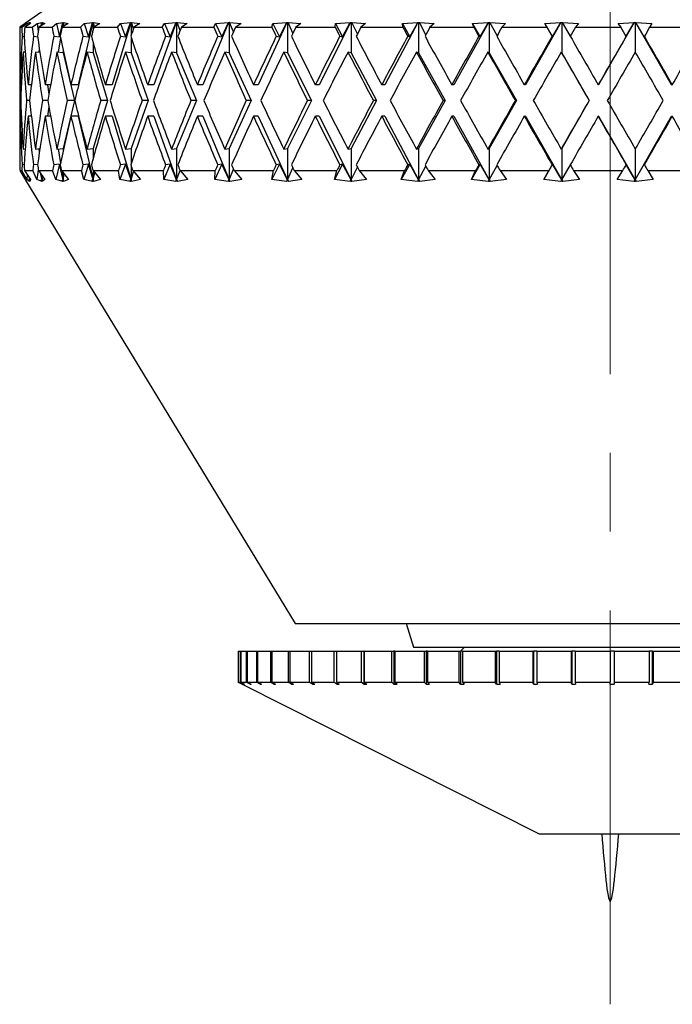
# Model space of a CAD drawing. Header units: inches. Extents: x 1.5 to 32, y 0 to 21.9.
# Tile 42 of 64: x 19.816 to 20.645, y 4.746 to 5.996. Entities that reach past the tile are written whole.
import ezdxf

# ---------------------------------------------------------------- set-up
doc = ezdxf.new("R2010")
doc.units = ezdxf.units.IN
doc.header["$MEASUREMENT"] = 0
doc.linetypes.add('CENTERX2', pattern=[0.8, 0.5, -0.1, 0.1, -0.1])

msp = doc.modelspace()

# ---------------------------------------------------------------- linework, layer by layer
at = {"color": 7, "linetype": 'CENTERX2', "lineweight": 18}
msp.add_line((20.566, 4.7456), (20.566, 17.0661), dxfattribs=at)
at = {"color": 7, "linetype": 'Continuous', "lineweight": 25}
for p, q in [((19.9417, 6.0739), (19.8234, 5.9911)), ((19.8229, 5.9907), (19.816, 5.9859)), ((19.8185, 5.9859), (19.8251, 5.9907)), ((19.8296, 5.9907), (19.8223, 5.9859)), ((19.8235, 5.991), (19.8229, 5.9907)), ((19.8251, 5.9907), (19.8285, 5.9918)), ((19.8251, 5.9907), (19.8253, 5.9879)), ((19.8283, 5.9898), (19.8285, 5.9918)), ((19.8285, 5.9918), (19.8286, 5.9919)), ((19.8286, 5.9919), (19.8287, 5.9918)), ((19.8286, 5.9919), (19.8286, 5.99)), ((19.8288, 5.9919), (19.8287, 5.9918)), ((19.8287, 5.9918), (19.8288, 5.9919)), ((19.8287, 5.9918), (19.8296, 5.9907)), ((19.8287, 5.9918), (19.8287, 5.9901)), ((19.8288, 5.9901), (19.8287, 5.9918)), ((19.832, 5.9859), (19.838, 5.9907)), ((19.838, 5.9907), (19.844, 5.9918)), ((19.838, 5.9907), (19.8396, 5.9811)), ((19.8479, 5.9907), (19.8403, 5.9859)), ((19.8433, 5.9878), (19.844, 5.9918)), ((19.8441, 5.9919), (19.8437, 5.988)), ((19.844, 5.9918), (19.8441, 5.9919)), ((19.8441, 5.9919), (19.8443, 5.9918)), ((19.8443, 5.9918), (19.8445, 5.9919)), ((19.8443, 5.9918), (19.8443, 5.9884)), ((19.8445, 5.9919), (19.8444, 5.9918)), ((19.8444, 5.9918), (19.8479, 5.9907)), ((19.8447, 5.9887), (19.8444, 5.9918)), ((19.8571, 5.9859), (19.8625, 5.9907)), ((19.8625, 5.9907), (19.8708, 5.9918)), ((19.8625, 5.9907), (19.8665, 5.9736)), ((19.8665, 5.9736), (19.8708, 5.9918)), ((19.8775, 5.9907), (19.8698, 5.9859)), ((19.871, 5.9919), (19.87, 5.986)), ((19.8708, 5.9918), (19.871, 5.9919)), ((19.871, 5.9919), (19.8712, 5.9918)), ((19.8712, 5.9918), (19.8716, 5.9919)), ((19.8712, 5.9918), (19.8712, 5.9868)), ((19.8716, 5.9919), (19.8715, 5.9918)), ((19.8715, 5.9918), (19.8775, 5.9907)), ((19.8723, 5.9874), (19.8715, 5.9918)), ((19.9088, 5.9919), (19.8902, 5.9129)), ((19.8934, 5.9859), (19.898, 5.9907)), ((19.898, 5.9907), (19.9086, 5.9918)), ((19.898, 5.9907), (19.9032, 5.9736)), ((19.9032, 5.9736), (19.9086, 5.9918)), ((19.9086, 5.9918), (19.9088, 5.9919)), ((19.9088, 5.9919), (19.9092, 5.9918)), ((19.9092, 5.9918), (19.9097, 5.9919)), ((19.9092, 5.9918), (19.9092, 5.9821)), ((19.9097, 5.9919), (19.9096, 5.9918)), ((19.9096, 5.9918), (19.9179, 5.9907)), ((19.9109, 5.9863), (19.9096, 5.9918)), ((19.9179, 5.9907), (19.9102, 5.9859)), ((19.957, 5.9919), (19.9333, 5.9129)), ((19.9402, 5.9859), (19.9441, 5.9907)), ((19.9441, 5.9907), (19.9568, 5.9918)), ((19.9441, 5.9907), (19.9502, 5.9736)), ((19.9502, 5.9736), (19.9568, 5.9918)), ((19.9568, 5.9918), (19.957, 5.9919)), ((19.957, 5.9919), (19.9575, 5.9918)), ((19.9575, 5.9918), (19.958, 5.9919)), ((19.9575, 5.9918), (19.9575, 5.9754)), ((19.958, 5.9919), (19.958, 5.9918)), ((19.958, 5.9918), (19.9686, 5.9907)), ((19.9604, 5.9839), (19.958, 5.9918)), ((19.9686, 5.9907), (19.961, 5.9859)), ((20.0148, 5.9919), (19.9864, 5.9129)), ((19.997, 5.9859), (20, 5.9907)), ((20, 5.9907), (20.0146, 5.9918)), ((20, 5.9907), (20.0071, 5.9736)), ((20.0071, 5.9736), (20.0146, 5.9918)), ((20.0146, 5.9918), (20.0148, 5.9919)), ((20.0148, 5.9919), (20.0153, 5.9918)), ((20.0153, 5.9918), (20.016, 5.9919)), ((20.0153, 5.9918), (20.0153, 5.9535)), ((20.016, 5.9919), (20.016, 5.9918)), ((20.016, 5.9918), (20.0287, 5.9907)), ((20.0197, 5.9816), (20.016, 5.9918)), ((20.0287, 5.9907), (20.0213, 5.9859)), ((20.0812, 5.9919), (20.0486, 5.9129)), ((20.0627, 5.9859), (20.0648, 5.9907)), ((20.0648, 5.9907), (20.0811, 5.9918)), ((20.0648, 5.9907), (20.0727, 5.9736)), ((20.0727, 5.9736), (20.0811, 5.9918)), ((20.0811, 5.9918), (20.0812, 5.9919)), ((20.0812, 5.9919), (20.0819, 5.9918)), ((20.0819, 5.9918), (20.0827, 5.9919)), ((20.0819, 5.9918), (20.0819, 5.9535)), ((20.0827, 5.9919), (20.0826, 5.9918)), ((20.0826, 5.9918), (20.0973, 5.9907)), ((20.0876, 5.9799), (20.0826, 5.9918)), ((20.0973, 5.9907), (20.0903, 5.9859)), ((20.1554, 5.9919), (20.119, 5.9129)), ((20.1364, 5.9859), (20.1375, 5.9907)), ((20.1375, 5.9907), (20.1553, 5.9918)), ((20.1375, 5.9907), (20.1461, 5.9736)), ((20.1461, 5.9736), (20.1553, 5.9918)), ((20.1553, 5.9918), (20.1554, 5.9919)), ((20.1554, 5.9919), (20.1561, 5.9918)), ((20.1561, 5.9918), (20.1569, 5.9919)), ((20.1561, 5.9918), (20.1561, 5.9535)), ((20.1569, 5.9919), (20.1569, 5.9918)), ((20.1569, 5.9918), (20.1732, 5.9907)), ((20.1631, 5.9785), (20.1569, 5.9918)), ((20.1732, 5.9907), (20.1667, 5.9859)), ((20.236, 5.9919), (20.1965, 5.9129)), ((20.2168, 5.9859), (20.217, 5.9907)), ((20.217, 5.9907), (20.2359, 5.9918)), ((20.217, 5.9907), (20.2261, 5.9736)), ((20.2261, 5.9736), (20.2359, 5.9918)), ((20.2359, 5.9918), (20.236, 5.9919)), ((20.236, 5.9919), (20.2368, 5.9918)), ((20.2368, 5.9918), (20.2377, 5.9919)), ((20.2368, 5.9918), (20.2368, 5.9535)), ((20.2377, 5.9919), (20.2377, 5.9918)), ((20.2377, 5.9918), (20.2554, 5.9907)), ((20.2449, 5.9774), (20.2377, 5.9918)), ((20.2554, 5.9907), (20.2494, 5.9859)), ((20.3218, 5.9919), (20.2797, 5.9129)), ((20.302, 5.9907), (20.3217, 5.9918)), ((20.3027, 5.9859), (20.302, 5.9907)), ((20.302, 5.9907), (20.3115, 5.9736)), ((20.3115, 5.9736), (20.3217, 5.9918)), ((20.3217, 5.9918), (20.3218, 5.9919)), ((20.3218, 5.9919), (20.3227, 5.9918)), ((20.3227, 5.9918), (20.3236, 5.9919)), ((20.3227, 5.9918), (20.3227, 5.9535)), ((20.3236, 5.9919), (20.3236, 5.9918)), ((20.3236, 5.9918), (20.3424, 5.9907)), ((20.3319, 5.9764), (20.3236, 5.9918)), ((20.3424, 5.9907), (20.3371, 5.9859)), ((20.4114, 5.9919), (20.3675, 5.9129)), ((20.3911, 5.9907), (20.4114, 5.9918)), ((20.3928, 5.9859), (20.3911, 5.9907)), ((20.3911, 5.9907), (20.4009, 5.9736)), ((20.4009, 5.9736), (20.4114, 5.9918)), ((20.4114, 5.9919), (20.4124, 5.9918)), ((20.4114, 5.9918), (20.4114, 5.9919)), ((20.4124, 5.9918), (20.4133, 5.9919)), ((20.4124, 5.9918), (20.4124, 5.9535)), ((20.4133, 5.9919), (20.4133, 5.9918)), ((20.4133, 5.9918), (20.433, 5.9907)), ((20.4225, 5.9754), (20.4133, 5.9918)), ((20.433, 5.9907), (20.4284, 5.9859)), ((20.5035, 5.9919), (20.4584, 5.9129)), ((20.483, 5.9907), (20.5035, 5.9918)), ((20.4857, 5.9859), (20.483, 5.9907)), ((20.483, 5.9907), (20.4929, 5.9736)), ((20.4929, 5.9736), (20.5035, 5.9918)), ((20.5035, 5.9919), (20.5045, 5.9918)), ((20.5035, 5.9918), (20.5035, 5.9919)), ((20.5045, 5.9918), (20.5054, 5.9919)), ((20.5045, 5.9918), (20.5045, 5.9535)), ((20.5054, 5.9919), (20.5055, 5.9918)), ((20.5055, 5.9918), (20.5257, 5.9907)), ((20.5154, 5.9746), (20.5055, 5.9918)), ((20.5257, 5.9907), (20.5219, 5.9859)), ((20.5966, 5.9919), (20.551, 5.9129)), ((20.5762, 5.9907), (20.5966, 5.9918)), ((20.5798, 5.9859), (20.5762, 5.9907)), ((20.586, 5.9736), (20.5966, 5.9918)), ((20.5966, 5.9919), (20.5976, 5.9918)), ((20.5966, 5.9918), (20.5966, 5.9919)), ((20.5976, 5.9918), (20.5985, 5.9919)), ((20.5976, 5.9918), (20.5976, 5.9538)), ((20.5985, 5.9919), (20.5986, 5.9918)), ((20.6439, 5.9129), (20.5985, 5.9919)), ((20.5986, 5.9918), (20.619, 5.9907)), ((20.6092, 5.9736), (20.5986, 5.9918)), ((20.619, 5.9907), (20.6161, 5.9859)), ((19.816, 5.9859), (19.8185, 5.9859)), ((19.816, 5.9807), (19.816, 5.9682)), ((19.8223, 5.9859), (19.832, 5.9859)), ((19.8403, 5.9859), (19.8571, 5.9859)), ((19.8698, 5.9859), (19.8934, 5.9859)), ((19.9102, 5.9859), (19.9402, 5.9859)), ((19.961, 5.9859), (19.997, 5.9859)), ((20.0213, 5.9859), (20.0627, 5.9859)), ((20.0903, 5.9859), (20.1364, 5.9859)), ((20.1667, 5.9859), (20.2168, 5.9859)), ((20.2494, 5.9859), (20.3027, 5.9859)), ((20.3371, 5.9859), (20.3928, 5.9859)), ((20.4284, 5.9859), (20.4857, 5.9859)), ((20.5219, 5.9859), (20.5798, 5.9859)), ((20.6161, 5.9859), (20.6736, 5.9859)), ((19.8191, 5.9744), (19.8215, 5.9742)), ((19.8334, 5.9744), (19.8388, 5.9738)), ((19.8593, 5.9744), (19.8665, 5.9736)), ((19.8677, 5.9726), (19.8647, 5.9543)), ((19.8963, 5.9744), (19.9032, 5.9736)), ((19.9092, 5.9668), (19.9092, 5.9535)), ((19.9439, 5.9744), (19.9502, 5.9736)), ((19.9575, 5.9735), (19.9575, 5.9535)), ((20.0013, 5.9744), (20.0071, 5.9736)), ((20.0676, 5.9744), (20.0727, 5.9736)), ((20.1418, 5.9744), (20.1461, 5.9736)), ((20.2227, 5.9744), (20.2261, 5.9736)), ((20.309, 5.9744), (20.3115, 5.9736)), ((20.3993, 5.9744), (20.4009, 5.9736)), ((20.4922, 5.9744), (20.4929, 5.9736)), ((20.5864, 5.9744), (20.586, 5.9736)), ((20.6095, 5.9744), (20.6092, 5.9736)), ((19.823, 5.9541), (19.8202, 5.9545)), ((19.8417, 5.9538), (19.836, 5.9545)), ((19.8409, 5.959), (19.8404, 5.9539)), ((19.8712, 5.9535), (19.8632, 5.9545)), ((19.8712, 5.9563), (19.8712, 5.9535)), ((19.8712, 5.9535), (19.8855, 5.8929)), ((19.9092, 5.9535), (19.9016, 5.9545)), ((19.9092, 5.9535), (19.9273, 5.8929)), ((19.9575, 5.9535), (19.9504, 5.9545)), ((19.9575, 5.9535), (19.9792, 5.8929)), ((20.0153, 5.9535), (20.009, 5.9545)), ((20.0153, 5.9535), (20.0404, 5.8929)), ((20.0819, 5.9535), (20.0763, 5.9545)), ((20.0819, 5.9535), (20.1098, 5.8929)), ((20.1561, 5.9535), (20.1514, 5.9545)), ((20.1561, 5.9535), (20.1865, 5.8929)), ((20.2368, 5.9535), (20.233, 5.9545)), ((20.2368, 5.9535), (20.2691, 5.8929)), ((20.3227, 5.9535), (20.3199, 5.9545)), ((20.3227, 5.9535), (20.3564, 5.8929)), ((20.4124, 5.9535), (20.4106, 5.9545)), ((20.4124, 5.9535), (20.447, 5.8929)), ((20.5045, 5.9535), (20.5038, 5.9545)), ((20.5045, 5.9535), (20.5395, 5.8929)), ((19.816, 5.9282), (19.816, 5.8576)), ((19.818, 5.9129), (19.8167, 5.9129)), ((19.8308, 5.9129), (19.8266, 5.9129)), ((19.8552, 5.9129), (19.8482, 5.9129)), ((19.8511, 5.9129), (19.853, 5.901)), ((19.8902, 5.9129), (19.8811, 5.9129)), ((19.9333, 5.9129), (19.9248, 5.9129)), ((19.9864, 5.9129), (19.9786, 5.9129)), ((20.0486, 5.9129), (20.0416, 5.9129)), ((20.119, 5.9129), (20.113, 5.9129)), ((20.1965, 5.9129), (20.1915, 5.9129)), ((20.2797, 5.9129), (20.2759, 5.9129)), ((20.3675, 5.9129), (20.3648, 5.9129)), ((20.4584, 5.9129), (20.457, 5.9129)), ((20.551, 5.9129), (20.5508, 5.9129)), ((20.6439, 5.9129), (20.6449, 5.9129)), ((19.8173, 5.8929), (19.8163, 5.8929)), ((19.8286, 5.8929), (19.8248, 5.8929)), ((19.8516, 5.8929), (19.8449, 5.8929)), ((19.8855, 5.8929), (19.8712, 5.8322)), ((19.8855, 5.8929), (19.8764, 5.8929)), ((19.9273, 5.8929), (19.9092, 5.8322)), ((19.9273, 5.8929), (19.9188, 5.8929)), ((19.9792, 5.8929), (19.9575, 5.8322)), ((19.9792, 5.8929), (19.9715, 5.8929)), ((20.0404, 5.8929), (20.0153, 5.8322)), ((20.0404, 5.8929), (20.0334, 5.8929)), ((20.1098, 5.8929), (20.0819, 5.8322)), ((20.1098, 5.8929), (20.1038, 5.8929)), ((20.1865, 5.8929), (20.1561, 5.8322)), ((20.1865, 5.8929), (20.1815, 5.8929)), ((20.2691, 5.8929), (20.2368, 5.8322)), ((20.2691, 5.8929), (20.2652, 5.8929)), ((20.3564, 5.8929), (20.3227, 5.8322)), ((20.3564, 5.8929), (20.3537, 5.8929)), ((20.447, 5.8929), (20.4124, 5.8322)), ((20.447, 5.8929), (20.4456, 5.8929)), ((20.5395, 5.8929), (20.5045, 5.8322)), ((20.5395, 5.8929), (20.5393, 5.8929)), ((19.853, 5.8848), (19.8511, 5.8729)), ((19.818, 5.8729), (19.8167, 5.8729)), ((19.8308, 5.8729), (19.8266, 5.8729)), ((19.8552, 5.8729), (19.8482, 5.8729)), ((19.8902, 5.8729), (19.8811, 5.8729)), ((19.8902, 5.8729), (19.9092, 5.7922)), ((19.9333, 5.8729), (19.9248, 5.8729)), ((19.9333, 5.8729), (19.9575, 5.7922)), ((19.9864, 5.8729), (19.9786, 5.8729)), ((19.9864, 5.8729), (20.0153, 5.7922)), ((20.0486, 5.8729), (20.0416, 5.8729)), ((20.0486, 5.8729), (20.0819, 5.7922)), ((20.119, 5.8729), (20.113, 5.8729)), ((20.119, 5.8729), (20.1561, 5.7922)), ((20.1965, 5.8729), (20.1915, 5.8729)), ((20.1965, 5.8729), (20.2368, 5.7922)), ((20.2797, 5.8729), (20.2759, 5.8729)), ((20.2797, 5.8729), (20.3227, 5.7922)), ((20.3675, 5.8729), (20.3648, 5.8729)), ((20.3675, 5.8729), (20.4124, 5.7922)), ((20.4584, 5.8729), (20.457, 5.8729)), ((20.4584, 5.8729), (20.5045, 5.7922)), ((20.551, 5.8729), (20.5508, 5.8729)), ((20.551, 5.8729), (20.5976, 5.7922)), ((20.5976, 5.7922), (20.6439, 5.8729)), ((20.6439, 5.8729), (20.6449, 5.8729)), ((19.8202, 5.8313), (19.823, 5.8316)), ((19.836, 5.8313), (19.8417, 5.832)), ((19.8404, 5.8318), (19.8409, 5.8268)), ((19.8632, 5.8313), (19.8712, 5.8322)), ((19.8647, 5.8315), (19.8677, 5.8131)), ((19.8712, 5.8322), (19.8712, 5.8294)), ((19.9016, 5.8313), (19.9092, 5.8322)), ((19.9092, 5.8322), (19.9092, 5.819)), ((19.9504, 5.8313), (19.9575, 5.8322)), ((19.9575, 5.8322), (19.9575, 5.8123)), ((20.009, 5.8313), (20.0153, 5.8322)), ((20.0153, 5.8322), (20.0153, 5.7922)), ((20.0763, 5.8313), (20.0819, 5.8322)), ((20.0819, 5.8322), (20.0819, 5.7922)), ((20.1514, 5.8313), (20.1561, 5.8322)), ((20.1561, 5.8322), (20.1561, 5.7922)), ((20.233, 5.8313), (20.2368, 5.8322)), ((20.2368, 5.8322), (20.2368, 5.7922)), ((20.3199, 5.8313), (20.3227, 5.8322)), ((20.3227, 5.8322), (20.3227, 5.7922)), ((20.4106, 5.8313), (20.4124, 5.8322)), ((20.4124, 5.8322), (20.4124, 5.7922)), ((20.5038, 5.8313), (20.5045, 5.8322)), ((20.5045, 5.8322), (20.5045, 5.7922)), ((20.5976, 5.8319), (20.5976, 5.7922)), ((19.816, 5.8176), (19.816, 5.8051)), ((19.816, 5.8039), (19.8228, 5.7928)), ((19.816, 5.8039), (19.8187, 5.8039)), ((19.8249, 5.7928), (19.8187, 5.8039)), ((19.8215, 5.8116), (19.8191, 5.8113)), ((19.822, 5.8039), (19.8296, 5.7928)), ((19.822, 5.8039), (19.8325, 5.8039)), ((19.8377, 5.7928), (19.8325, 5.8039)), ((19.8388, 5.8119), (19.8334, 5.8113)), ((19.8396, 5.8046), (19.8377, 5.7928)), ((19.8398, 5.8039), (19.8481, 5.7928)), ((19.8398, 5.8039), (19.8578, 5.8039)), ((19.862, 5.7928), (19.8578, 5.8039)), ((19.8665, 5.8122), (19.8593, 5.8113)), ((19.8665, 5.8122), (19.862, 5.7928)), ((19.8712, 5.7922), (19.8665, 5.8122)), ((19.8689, 5.8039), (19.8778, 5.7928)), ((19.8689, 5.8039), (19.8944, 5.8039)), ((19.8694, 5.8033), (19.8712, 5.7922)), ((19.8712, 5.801), (19.8712, 5.7922)), ((19.8973, 5.7928), (19.8944, 5.8039)), ((19.9032, 5.8122), (19.8963, 5.8113)), ((19.9032, 5.8122), (19.8973, 5.7928)), ((19.9092, 5.7922), (19.9032, 5.8122)), ((19.9091, 5.8039), (19.9185, 5.7928)), ((19.9091, 5.8039), (19.9415, 5.8039)), ((19.9092, 5.8038), (19.9092, 5.7922)), ((19.9092, 5.7922), (19.9113, 5.8013)), ((19.9433, 5.7928), (19.9415, 5.8039)), ((19.9502, 5.8122), (19.9433, 5.7928)), ((19.9502, 5.8122), (19.9439, 5.8113)), ((19.9575, 5.7922), (19.9502, 5.8122)), ((19.9575, 5.8104), (19.9575, 5.7922)), ((19.9575, 5.7922), (19.9606, 5.8028)), ((19.9597, 5.8039), (19.9693, 5.7928)), ((19.9597, 5.8039), (19.9985, 5.8039)), ((19.999, 5.7928), (19.9985, 5.8039)), ((20.0071, 5.8122), (19.999, 5.7928)), ((20.0071, 5.8122), (20.0013, 5.8113)), ((20.0153, 5.7922), (20.0071, 5.8122)), ((20.0153, 5.7922), (20.0197, 5.8042)), ((20.0198, 5.8039), (20.0295, 5.7928)), ((20.0198, 5.8039), (20.0644, 5.8039)), ((20.0727, 5.8122), (20.0638, 5.7928)), ((20.0638, 5.7928), (20.0644, 5.8039)), ((20.0727, 5.8122), (20.0676, 5.8113)), ((20.0819, 5.7922), (20.0727, 5.8122)), ((20.0819, 5.7922), (20.0876, 5.8059)), ((20.0885, 5.8039), (20.0982, 5.7928)), ((20.0885, 5.8039), (20.1383, 5.8039)), ((20.1461, 5.8122), (20.1364, 5.7928)), ((20.1364, 5.7928), (20.1383, 5.8039)), ((20.1461, 5.8122), (20.1418, 5.8113)), ((20.1561, 5.7922), (20.1461, 5.8122)), ((20.1561, 5.7922), (20.1631, 5.8073)), ((20.1647, 5.8039), (20.1743, 5.7928)), ((20.1647, 5.8039), (20.2188, 5.8039)), ((20.2261, 5.8122), (20.2158, 5.7928)), ((20.2158, 5.7928), (20.2188, 5.8039)), ((20.2261, 5.8122), (20.2227, 5.8113)), ((20.2368, 5.7922), (20.2261, 5.8122)), ((20.2368, 5.7922), (20.2449, 5.8084)), ((20.2473, 5.8039), (20.2565, 5.7928)), ((20.2473, 5.8039), (20.3049, 5.8039)), ((20.3115, 5.8122), (20.3007, 5.7928)), ((20.3007, 5.7928), (20.3049, 5.8039)), ((20.3115, 5.8122), (20.309, 5.8113)), ((20.3227, 5.7922), (20.3115, 5.8122)), ((20.3227, 5.7922), (20.3319, 5.8094)), ((20.3349, 5.8039), (20.3437, 5.7928)), ((20.3349, 5.8039), (20.3951, 5.8039)), ((20.4009, 5.8122), (20.3898, 5.7928)), ((20.3898, 5.7928), (20.3951, 5.8039)), ((20.4009, 5.8122), (20.3993, 5.8113)), ((20.4124, 5.7922), (20.4009, 5.8122)), ((20.4124, 5.7922), (20.4225, 5.8103)), ((20.4262, 5.8039), (20.4343, 5.7928)), ((20.4262, 5.8039), (20.488, 5.8039)), ((20.4929, 5.8122), (20.4817, 5.7928)), ((20.4817, 5.7928), (20.488, 5.8039)), ((20.4929, 5.8122), (20.4922, 5.8113)), ((20.5045, 5.7922), (20.4929, 5.8122)), ((20.5045, 5.7922), (20.5154, 5.8112)), ((20.5196, 5.8039), (20.527, 5.7928)), ((20.5196, 5.8039), (20.5821, 5.8039)), ((20.5749, 5.7928), (20.5821, 5.8039)), ((20.5976, 5.7922), (20.586, 5.8122)), ((20.586, 5.8122), (20.5864, 5.8113)), ((20.5976, 5.7922), (20.6092, 5.8122)), ((20.6092, 5.8122), (20.6095, 5.8113)), ((20.6138, 5.8039), (20.6204, 5.7928)), ((20.6138, 5.8039), (20.6759, 5.8039)), ((19.8228, 5.7928), (19.8235, 5.7918)), ((19.8234, 5.7917), (20.166, 5.2289)), ((19.8254, 5.7989), (19.8249, 5.7928)), ((19.8285, 5.79), (19.8249, 5.7928)), ((19.8273, 5.7921), (19.8287, 5.7922)), ((19.8273, 5.7921), (19.8285, 5.79)), ((19.8287, 5.79), (19.8273, 5.7921)), ((19.8287, 5.7922), (19.8285, 5.7945)), ((19.8286, 5.7943), (19.8287, 5.7922)), ((19.8287, 5.7942), (19.8287, 5.7922)), ((19.8287, 5.7922), (19.8287, 5.7941)), ((19.8296, 5.7928), (19.8287, 5.79)), ((19.8287, 5.7922), (19.8287, 5.79)), ((19.8439, 5.79), (19.8377, 5.7928)), ((19.8429, 5.7921), (19.8443, 5.7922)), ((19.8429, 5.7921), (19.8439, 5.79)), ((19.8445, 5.79), (19.8429, 5.7921)), ((19.8443, 5.7922), (19.843, 5.7995)), ((19.8436, 5.7987), (19.8443, 5.7922)), ((19.8443, 5.7979), (19.8443, 5.7922)), ((19.8443, 5.7922), (19.8447, 5.7972)), ((19.8443, 5.7922), (19.8445, 5.79)), ((19.8481, 5.7928), (19.8445, 5.79)), ((19.8707, 5.79), (19.862, 5.7928)), ((19.87, 5.7921), (19.8712, 5.7922)), ((19.87, 5.7921), (19.8707, 5.79)), ((19.8716, 5.79), (19.87, 5.7921)), ((19.8712, 5.7922), (19.8725, 5.7995)), ((19.8712, 5.7922), (19.8716, 5.79)), ((19.8778, 5.7928), (19.8716, 5.79)), ((19.9085, 5.79), (19.8973, 5.7928)), ((19.908, 5.7921), (19.9092, 5.7922)), ((19.908, 5.7921), (19.9085, 5.79)), ((19.9097, 5.79), (19.908, 5.7921)), ((19.9092, 5.7922), (19.9097, 5.79)), ((19.9185, 5.7928), (19.9097, 5.79)), ((19.9566, 5.79), (19.9433, 5.7928)), ((19.9563, 5.7921), (19.9575, 5.7922)), ((19.9563, 5.7921), (19.9566, 5.79)), ((19.9581, 5.79), (19.9563, 5.7921)), ((19.9575, 5.7922), (19.9581, 5.79)), ((19.9693, 5.7928), (19.9581, 5.79)), ((20.0144, 5.79), (19.999, 5.7928)), ((20.0143, 5.7921), (20.0153, 5.7922)), ((20.0143, 5.7921), (20.0144, 5.79)), ((20.0162, 5.79), (20.0143, 5.7921)), ((20.0153, 5.7922), (20.0162, 5.79)), ((20.0295, 5.7928), (20.0162, 5.79)), ((20.0809, 5.79), (20.0638, 5.7928)), ((20.081, 5.7921), (20.0809, 5.79)), ((20.081, 5.7921), (20.0819, 5.7922)), ((20.0828, 5.79), (20.081, 5.7921)), ((20.0819, 5.7922), (20.0828, 5.79)), ((20.0982, 5.7928), (20.0828, 5.79)), ((20.155, 5.79), (20.1364, 5.7928)), ((20.1554, 5.7921), (20.155, 5.79)), ((20.1554, 5.7921), (20.1561, 5.7922)), ((20.1572, 5.79), (20.1554, 5.7921)), ((20.1561, 5.7922), (20.1572, 5.79)), ((20.1743, 5.7928), (20.1572, 5.79)), ((20.2356, 5.79), (20.2158, 5.7928)), ((20.2362, 5.7921), (20.2356, 5.79)), ((20.2362, 5.7921), (20.2368, 5.7922)), ((20.2379, 5.79), (20.2362, 5.7921)), ((20.2368, 5.7922), (20.2379, 5.79)), ((20.2565, 5.7928), (20.2379, 5.79)), ((20.3214, 5.79), (20.3007, 5.7928)), ((20.3222, 5.7921), (20.3214, 5.79)), ((20.3222, 5.7921), (20.3227, 5.7922)), ((20.3239, 5.79), (20.3222, 5.7921)), ((20.3227, 5.7922), (20.3239, 5.79)), ((20.3437, 5.7928), (20.3239, 5.79)), ((20.4111, 5.79), (20.3898, 5.7928)), ((20.4121, 5.7921), (20.4111, 5.79)), ((20.4121, 5.7921), (20.4124, 5.7922)), ((20.4136, 5.79), (20.4121, 5.7921)), ((20.4124, 5.7922), (20.4136, 5.79)), ((20.4343, 5.7928), (20.4136, 5.79)), ((20.5032, 5.79), (20.4817, 5.7928)), ((20.5044, 5.7921), (20.5032, 5.79)), ((20.5044, 5.7921), (20.5045, 5.7922)), ((20.5058, 5.79), (20.5044, 5.7921)), ((20.5045, 5.7922), (20.5058, 5.79)), ((20.527, 5.7928), (20.5058, 5.79)), ((20.5963, 5.79), (20.5749, 5.7928)), ((20.5963, 5.79), (20.5976, 5.7922)), ((20.5976, 5.7921), (20.5963, 5.79)), ((20.5976, 5.7922), (20.5989, 5.79)), ((20.5976, 5.7921), (20.5976, 5.7922)), ((20.5989, 5.79), (20.5976, 5.7921)), ((20.6204, 5.7928), (20.5989, 5.79)), ((20.166, 5.2289), (20.4955, 5.2289)), ((20.3068, 5.2289), (20.316, 5.1989)), ((20.4955, 5.2289), (20.9597, 5.2289)), ((20.0935, 5.1939), (20.0935, 5.1545)), ((20.0935, 5.1939), (20.0961, 5.1939)), ((20.0935, 5.1939), (20.0935, 5.1545)), ((20.0935, 5.1939), (20.0935, 5.1939)), ((20.0961, 5.1939), (20.0961, 5.1545)), ((20.0961, 5.1939), (20.0967, 5.1939)), ((20.0967, 5.1939), (20.0967, 5.1545)), ((20.0967, 5.1939), (20.1038, 5.1939)), ((20.1038, 5.1939), (20.1038, 5.1545)), ((20.1038, 5.1939), (20.1049, 5.1939)), ((20.1049, 5.1939), (20.1049, 5.1545)), ((20.1049, 5.1939), (20.1166, 5.1939)), ((20.1166, 5.1939), (20.1166, 5.1545)), ((20.1166, 5.1939), (20.1182, 5.1939)), ((20.1182, 5.1939), (20.1182, 5.1545)), ((20.1182, 5.1939), (20.1344, 5.1939)), ((20.1344, 5.1939), (20.1344, 5.1545)), ((20.1344, 5.1939), (20.1364, 5.1939)), ((20.1364, 5.1939), (20.1364, 5.1545)), ((20.1364, 5.1939), (20.1568, 5.1939)), ((20.1568, 5.1939), (20.1568, 5.1545)), ((20.1568, 5.1939), (20.1593, 5.1939)), ((20.1593, 5.1939), (20.1593, 5.1545)), ((20.1593, 5.1939), (20.1838, 5.1939)), ((20.1838, 5.1939), (20.1838, 5.1545)), ((20.1838, 5.1939), (20.1867, 5.1939)), ((20.1867, 5.1939), (20.1867, 5.1545)), ((20.1867, 5.1939), (20.2149, 5.1939)), ((20.2149, 5.1939), (20.2149, 5.1545)), ((20.2149, 5.1939), (20.2182, 5.1939)), ((20.2182, 5.1939), (20.2182, 5.1545)), ((20.2182, 5.1939), (20.2499, 5.1939)), ((20.2499, 5.1939), (20.2499, 5.1545)), ((20.2499, 5.1939), (20.2532, 5.1939)), ((20.2532, 5.1939), (20.2532, 5.152)), ((20.2536, 5.1939), (20.2532, 5.1939)), ((20.2536, 5.1939), (20.2536, 5.1545)), ((20.2536, 5.1939), (20.2883, 5.1939)), ((20.2883, 5.1939), (20.2883, 5.1545)), ((20.2883, 5.1939), (20.2912, 5.1939)), ((20.2912, 5.1939), (20.2912, 5.152)), ((20.2924, 5.1939), (20.2912, 5.1939)), ((20.2924, 5.1939), (20.2924, 5.1545)), ((20.2924, 5.1939), (20.3298, 5.1939)), ((20.316, 5.1989), (20.816, 5.1989)), ((20.3298, 5.1939), (20.3298, 5.1545)), ((20.3298, 5.1939), (20.3323, 5.1939)), ((20.3323, 5.1939), (20.3323, 5.152)), ((20.3341, 5.1939), (20.3323, 5.1939)), ((20.3341, 5.1939), (20.3341, 5.1545)), ((20.3341, 5.1939), (20.3738, 5.1939)), ((20.3738, 5.1939), (20.3738, 5.1545)), ((20.3738, 5.1939), (20.3759, 5.1939)), ((20.3759, 5.1939), (20.3759, 5.152)), ((20.3784, 5.1939), (20.3759, 5.1939)), ((20.381, 5.1989), (20.376, 5.1939)), ((20.3784, 5.1939), (20.3784, 5.1545)), ((20.3784, 5.1939), (20.42, 5.1939)), ((20.42, 5.1939), (20.42, 5.1545)), ((20.42, 5.1939), (20.4216, 5.1939)), ((20.4216, 5.1939), (20.4216, 5.152)), ((20.4248, 5.1939), (20.4216, 5.1939)), ((20.4248, 5.1939), (20.4248, 5.1545)), ((20.4248, 5.1939), (20.4678, 5.1939)), ((20.4678, 5.1939), (20.4678, 5.1545)), ((20.4678, 5.1939), (20.4688, 5.1939)), ((20.4688, 5.1939), (20.4688, 5.152)), ((20.4727, 5.1939), (20.4688, 5.1939)), ((20.4727, 5.1939), (20.4727, 5.1545)), ((20.4727, 5.1939), (20.5166, 5.1939)), ((20.5166, 5.1939), (20.5166, 5.1545)), ((20.5166, 5.1939), (20.5172, 5.1939)), ((20.5172, 5.1939), (20.5172, 5.152)), ((20.5216, 5.1939), (20.5172, 5.1939)), ((20.5216, 5.1939), (20.5216, 5.1545)), ((20.5216, 5.1939), (20.566, 5.1939)), ((20.566, 5.1939), (20.566, 5.1545)), ((20.571, 5.1939), (20.566, 5.1939)), ((20.571, 5.1939), (20.571, 5.1545)), ((20.571, 5.1939), (20.6154, 5.1939)), ((20.6154, 5.1939), (20.6154, 5.1545)), ((20.6199, 5.1939), (20.6154, 5.1939)), ((20.6199, 5.152), (20.6199, 5.1939)), ((20.6199, 5.1939), (20.6204, 5.1939)), ((20.6204, 5.1939), (20.6204, 5.1545)), ((20.6204, 5.1939), (20.6643, 5.1939)), ((20.0985, 5.152), (20.0935, 5.1545)), ((20.0935, 5.1545), (20.0985, 5.152)), ((20.0935, 5.1545), (20.0961, 5.1545)), ((20.1011, 5.152), (20.0961, 5.1545)), ((20.0967, 5.1545), (20.1016, 5.152)), ((20.0967, 5.1545), (20.1038, 5.1545)), ((20.0985, 5.152), (20.476, 4.9622)), ((20.1011, 5.1523), (20.1011, 5.152)), ((20.1011, 5.152), (20.1016, 5.152)), ((20.1087, 5.152), (20.1038, 5.1545)), ((20.1049, 5.1545), (20.1098, 5.152)), ((20.1049, 5.1545), (20.1166, 5.1545)), ((20.1087, 5.1525), (20.1087, 5.152)), ((20.1087, 5.152), (20.1098, 5.152)), ((20.1214, 5.152), (20.1166, 5.1545)), ((20.1182, 5.1545), (20.1229, 5.152)), ((20.1182, 5.1545), (20.1344, 5.1545)), ((20.1214, 5.1528), (20.1214, 5.152)), ((20.1214, 5.152), (20.1229, 5.152)), ((20.1389, 5.152), (20.1344, 5.1545)), ((20.1364, 5.1545), (20.141, 5.152)), ((20.1364, 5.1545), (20.1568, 5.1545)), ((20.1389, 5.1531), (20.1389, 5.152)), ((20.1389, 5.152), (20.141, 5.152)), ((20.1612, 5.152), (20.1568, 5.1545)), ((20.1593, 5.1545), (20.1637, 5.152)), ((20.1593, 5.1545), (20.1838, 5.1545)), ((20.1612, 5.1535), (20.1612, 5.152)), ((20.1612, 5.152), (20.1637, 5.152)), ((20.1878, 5.152), (20.1838, 5.1545)), ((20.1867, 5.1545), (20.1907, 5.152)), ((20.1867, 5.1545), (20.2149, 5.1545)), ((20.1878, 5.1538), (20.1878, 5.152)), ((20.1878, 5.152), (20.1907, 5.152)), ((20.2186, 5.152), (20.2149, 5.1545)), ((20.2182, 5.1545), (20.2219, 5.152)), ((20.2182, 5.1545), (20.2499, 5.1545)), ((20.2186, 5.1543), (20.2186, 5.152)), ((20.2186, 5.152), (20.2219, 5.152)), ((20.2532, 5.152), (20.2499, 5.1545)), ((20.2532, 5.152), (20.2569, 5.152)), ((20.2536, 5.1545), (20.2569, 5.152)), ((20.2536, 5.1545), (20.2883, 5.1545)), ((20.2912, 5.152), (20.2883, 5.1545)), ((20.2912, 5.152), (20.2953, 5.152)), ((20.2924, 5.1545), (20.2953, 5.152)), ((20.2924, 5.1545), (20.3298, 5.1545)), ((20.3323, 5.152), (20.3298, 5.1545)), ((20.3323, 5.152), (20.3366, 5.152)), ((20.3341, 5.1545), (20.3366, 5.152)), ((20.3341, 5.1545), (20.3738, 5.1545)), ((20.3759, 5.152), (20.3738, 5.1545)), ((20.3759, 5.152), (20.3804, 5.152)), ((20.3784, 5.1545), (20.3804, 5.152)), ((20.3784, 5.1545), (20.42, 5.1545)), ((20.4216, 5.152), (20.42, 5.1545)), ((20.4216, 5.152), (20.4263, 5.152)), ((20.4248, 5.1545), (20.4263, 5.152)), ((20.4248, 5.1545), (20.4678, 5.1545)), ((20.4688, 5.152), (20.4678, 5.1545)), ((20.4688, 5.152), (20.4737, 5.152)), ((20.4727, 5.1545), (20.4737, 5.152)), ((20.4727, 5.1545), (20.5166, 5.1545)), ((20.5172, 5.152), (20.5166, 5.1545)), ((20.5172, 5.152), (20.5221, 5.152)), ((20.5216, 5.1545), (20.5221, 5.152)), ((20.5216, 5.1545), (20.566, 5.1545)), ((20.566, 5.152), (20.566, 5.1545)), ((20.571, 5.1545), (20.571, 5.152)), ((20.571, 5.1545), (20.6154, 5.1545)), ((20.6149, 5.152), (20.6154, 5.1545)), ((20.6149, 5.152), (20.6199, 5.152)), ((20.6204, 5.1545), (20.6199, 5.152)), ((20.6204, 5.1545), (20.6643, 5.1545)), ((20.476, 4.9622), (20.656, 4.9622))]:
    msp.add_line(p, q, dxfattribs=at)
for centre, major_axis, ratio, start_param, end_param in [((20.566, 5.8729), (-0.0928, 1.2979), 0.573393, 1.442728, 1.446722), ((20.566, 5.8729), (-0.184, 1.2949), 0.561487, 1.404101, 1.412929), ((20.566, 5.8729), (0.0478, 1.2987), 0.576306, 1.504918, 1.513746), ((20.566, 5.8729), (-0.3052, 1.2889), 0.531543, 1.358495, 1.367323), ((20.566, 5.8729), (0.184, 1.2949), 0.561487, 1.563317, 1.572146), ((20.566, 5.8729), (-0.4072, 1.2836), 0.490663, 1.329275, 1.338103), ((20.566, 5.8729), (0.3052, 1.2889), 0.531543, 1.608923, 1.617751), ((20.566, 5.8729), (-0.4908, 1.2807), 0.442833, 1.315624, 1.324452), ((20.566, 5.8729), (0.4072, 1.2836), 0.490663, 1.638143, 1.646971), ((20.566, 5.8729), (-0.5584, 1.2806), 0.391024, 1.314834, 1.323663), ((20.566, 5.8729), (0.4908, 1.2807), 0.442833, 1.651795, 1.660623), ((20.566, 5.8729), (-0.6128, 1.2825), 0.33717, 1.323979, 1.332807), ((20.566, 5.8729), (0.5584, 1.2806), 0.391024, 1.652584, 1.661412), ((20.566, 5.8729), (-0.6562, 1.2857), 0.282427, 1.340548, 1.349376), ((20.566, 5.8729), (0.6128, 1.2825), 0.33717, 1.643439, 1.652268), ((20.566, 5.8729), (-0.6903, 1.2895), 0.227436, 1.362559, 1.371387), ((20.566, 5.8729), (0.6562, 1.2857), 0.282427, 1.62687, 1.635698), ((20.566, 5.8729), (-0.7161, 1.2932), 0.172512, 1.388473, 1.397301), ((20.566, 5.8729), (0.6903, 1.2895), 0.227436, 1.60486, 1.613688), ((20.566, 5.8729), (-0.7343, 1.2962), 0.117772, 1.417087, 1.425916), ((20.566, 5.8729), (0.7161, 1.2932), 0.172512, 1.578945, 1.587773), ((20.566, 5.8729), (-0.7455, 1.2982), 0.063215, 1.447423, 1.456251), ((20.566, 5.8729), (0.7343, 1.2962), 0.117772, 1.550331, 1.559159), ((20.566, 5.8729), (-0.7499, 1.299), 0.008774, 1.478644, 1.487473), ((20.566, 5.8729), (0.7455, 1.2982), 0.063215, 1.519995, 1.528823), ((20.566, 5.8729), (-0.7477, 1.2986), 0.045651, 4.764371, 4.773199), ((20.566, 5.8729), (0.7499, 1.299), 0.008774, 1.488774, 1.497602), ((20.566, 5.9129), (-0.0478, 1.2987), 0.576306, 1.507018, 1.549588), ((20.566, 5.9129), (0.0478, 1.2987), 0.576306, 1.5446, 1.592005), ((20.566, 5.9129), (-0.184, 1.2949), 0.561487, 1.443783, 1.491188), ((20.566, 5.9129), (0.184, 1.2949), 0.561487, 1.603, 1.650405), ((20.566, 5.9129), (-0.3052, 1.2889), 0.531543, 1.398177, 1.445582), ((20.566, 5.9129), (0.3052, 1.2889), 0.531543, 1.648606, 1.69601), ((20.566, 5.9129), (-0.4072, 1.2836), 0.490663, 1.368957, 1.416362), ((20.566, 5.9129), (0.4072, 1.2836), 0.490663, 1.677826, 1.72523), ((20.566, 5.9129), (-0.4908, 1.2807), 0.442833, 1.355306, 1.402711), ((20.566, 5.9129), (0.4908, 1.2807), 0.442833, 1.691477, 1.738882), ((20.566, 5.9129), (-0.5584, 1.2806), 0.391024, 1.354517, 1.401921), ((20.566, 5.9129), (0.5584, 1.2806), 0.391024, 1.692266, 1.739671), ((20.566, 5.9129), (-0.6128, 1.2825), 0.33717, 1.363661, 1.411066), ((20.566, 5.9129), (0.6128, 1.2825), 0.33717, 1.683122, 1.730527), ((20.566, 5.9129), (-0.6562, 1.2857), 0.282427, 1.380231, 1.427635), ((20.566, 5.9129), (0.6562, 1.2857), 0.282427, 1.666552, 1.713957), ((20.566, 5.9129), (-0.6903, 1.2895), 0.227436, 1.402241, 1.449646), ((20.566, 5.9129), (0.6903, 1.2895), 0.227436, 1.644542, 1.691947), ((20.566, 5.9129), (-0.7161, 1.2932), 0.172512, 1.428156, 1.47556), ((20.566, 5.9129), (0.7161, 1.2932), 0.172512, 1.618627, 1.666032), ((20.566, 5.9129), (-0.7343, 1.2962), 0.117772, 1.45677, 1.504175), ((20.566, 5.9129), (0.7343, 1.2962), 0.117772, 1.590013, 1.637418), ((20.566, 5.9129), (-0.7455, 1.2982), 0.063215, 1.487105, 1.53451), ((20.566, 5.9129), (0.7455, 1.2982), 0.063215, 1.559678, 1.607082), ((20.566, 5.9129), (-0.7499, 1.299), 0.008774, 1.518327, 1.565731), ((20.566, 5.9129), (0.7499, 1.299), 0.008774, 1.528456, 1.575861), ((20.566, 5.9129), (-0.7477, 1.2986), 0.045651, 4.686112, 4.733517), ((20.566, 5.9129), (0.7477, 1.2986), 0.045651, 4.738666, 4.786071), ((20.566, 5.8729), (0.0478, 1.2987), 0.576306, 1.529173, 1.576608), ((20.566, 5.8729), (-0.184, 1.2949), 0.561487, 1.428356, 1.475791), ((20.566, 5.8729), (0.184, 1.2949), 0.561487, 1.587573, 1.635008), ((20.566, 5.8729), (-0.3052, 1.2889), 0.531543, 1.38275, 1.430186), ((20.566, 5.8729), (0.3052, 1.2889), 0.531543, 1.633179, 1.680614), ((20.566, 5.8729), (-0.4072, 1.2836), 0.490663, 1.35353, 1.400966), ((20.566, 5.8729), (0.4072, 1.2836), 0.490663, 1.662399, 1.709834), ((20.566, 5.8729), (-0.4908, 1.2807), 0.442833, 1.339879, 1.387314), ((20.566, 5.8729), (0.4908, 1.2807), 0.442833, 1.67605, 1.723485), ((20.566, 5.8729), (-0.5584, 1.2806), 0.391024, 1.33909, 1.386525), ((20.566, 5.8729), (0.5584, 1.2806), 0.391024, 1.676839, 1.724275), ((20.566, 5.8729), (-0.6128, 1.2825), 0.33717, 1.348234, 1.395669), ((20.566, 5.8729), (0.6128, 1.2825), 0.33717, 1.667695, 1.71513), ((20.566, 5.8729), (-0.6562, 1.2857), 0.282427, 1.364804, 1.412239), ((20.566, 5.8729), (0.6562, 1.2857), 0.282427, 1.651125, 1.698561), ((20.566, 5.8729), (-0.6903, 1.2895), 0.227436, 1.386814, 1.434249), ((20.566, 5.8729), (0.6903, 1.2895), 0.227436, 1.629115, 1.67655), ((20.566, 5.8729), (-0.7161, 1.2932), 0.172512, 1.412729, 1.460164), ((20.566, 5.8729), (0.7161, 1.2932), 0.172512, 1.6032, 1.650636), ((20.566, 5.8729), (-0.7343, 1.2962), 0.117772, 1.441343, 1.488778), ((20.566, 5.8729), (0.7343, 1.2962), 0.117772, 1.574586, 1.622022), ((20.566, 5.8729), (-0.7455, 1.2982), 0.063215, 1.471678, 1.519114), ((20.566, 5.8729), (0.7455, 1.2982), 0.063215, 1.544251, 1.591686), ((20.566, 5.8729), (-0.7499, 1.299), 0.008774, 1.5029, 1.550335), ((20.566, 5.8729), (0.7499, 1.299), 0.008774, 1.513029, 1.560465), ((20.566, 5.8729), (-0.7477, 1.2986), 0.045651, 4.701508, 4.748944), ((20.566, 5.8729), (-0.0478, 1.2987), 0.576306, 1.491607, 1.534191), ((20.566, 5.9129), (0.0478, 1.2987), 0.576306, 1.607401, 1.649986), ((20.566, 5.9129), (-0.0478, 1.2987), 0.576306, 1.564985, 1.61242), ((20.566, 5.9129), (0.184, 1.2949), 0.561487, 1.665801, 1.713236), ((20.566, 5.9129), (-0.184, 1.2949), 0.561487, 1.506585, 1.55402), ((20.566, 5.9129), (0.3052, 1.2889), 0.531543, 1.711407, 1.758842), ((20.566, 5.9129), (-0.3052, 1.2889), 0.531543, 1.460979, 1.508414), ((20.566, 5.9129), (0.4072, 1.2836), 0.490663, 1.740627, 1.788062), ((20.566, 5.9129), (-0.4072, 1.2836), 0.490663, 1.431759, 1.479194), ((20.566, 5.9129), (0.4908, 1.2807), 0.442833, 1.754278, 1.801714), ((20.566, 5.9129), (-0.4908, 1.2807), 0.442833, 1.418107, 1.465543), ((20.566, 5.9129), (0.5584, 1.2806), 0.391024, 1.755068, 1.802503), ((20.566, 5.9129), (-0.5584, 1.2806), 0.391024, 1.417318, 1.464753), ((20.566, 5.9129), (0.6128, 1.2825), 0.33717, 1.745923, 1.793358), ((20.566, 5.9129), (-0.6128, 1.2825), 0.33717, 1.426463, 1.473898), ((20.566, 5.9129), (0.6562, 1.2857), 0.282427, 1.729354, 1.776789), ((20.566, 5.9129), (-0.6562, 1.2857), 0.282427, 1.443032, 1.490467), ((20.566, 5.9129), (0.6903, 1.2895), 0.227436, 1.707344, 1.754779), ((20.566, 5.9129), (-0.6903, 1.2895), 0.227436, 1.465042, 1.512478), ((20.566, 5.9129), (0.7161, 1.2932), 0.172512, 1.681429, 1.728864), ((20.566, 5.9129), (-0.7161, 1.2932), 0.172512, 1.490957, 1.538392), ((20.566, 5.9129), (0.7343, 1.2962), 0.117772, 1.652815, 1.70025), ((20.566, 5.9129), (-0.7343, 1.2962), 0.117772, 1.519571, 1.567006), ((20.566, 5.9129), (0.7455, 1.2982), 0.063215, 1.622479, 1.669914), ((20.566, 5.9129), (-0.7455, 1.2982), 0.063215, 1.549907, 1.597342), ((20.566, 5.9129), (0.7499, 1.299), 0.008774, 1.591258, 1.638693), ((20.566, 5.9129), (-0.7499, 1.299), 0.008774, 1.581128, 1.628563), ((20.566, 5.9129), (0.7477, 1.2986), 0.045651, 4.675834, 4.72327), ((20.566, 5.8729), (0.0478, 1.2987), 0.576306, 1.592005, 1.634575), ((20.566, 5.8729), (-0.0478, 1.2987), 0.576306, 1.549588, 1.596993), ((20.566, 5.8729), (0.184, 1.2949), 0.561487, 1.650405, 1.697809), ((20.566, 5.8729), (-0.184, 1.2949), 0.561487, 1.491188, 1.538593), ((20.566, 5.8729), (0.3052, 1.2889), 0.531543, 1.69601, 1.743415), ((20.566, 5.8729), (-0.3052, 1.2889), 0.531543, 1.445582, 1.492987), ((20.566, 5.8729), (0.4072, 1.2836), 0.490663, 1.72523, 1.772635), ((20.566, 5.8729), (-0.4072, 1.2836), 0.490663, 1.416362, 1.463767), ((20.566, 5.8729), (0.4908, 1.2807), 0.442833, 1.738882, 1.786287), ((20.566, 5.8729), (-0.4908, 1.2807), 0.442833, 1.402711, 1.450116), ((20.566, 5.8729), (0.5584, 1.2806), 0.391024, 1.739671, 1.787076), ((20.566, 5.8729), (-0.5584, 1.2806), 0.391024, 1.401921, 1.449326), ((20.566, 5.8729), (0.6128, 1.2825), 0.33717, 1.730527, 1.777931), ((20.566, 5.8729), (-0.6128, 1.2825), 0.33717, 1.411066, 1.458471), ((20.566, 5.8729), (0.6562, 1.2857), 0.282427, 1.713957, 1.761362), ((20.566, 5.8729), (-0.6562, 1.2857), 0.282427, 1.427635, 1.47504), ((20.566, 5.8729), (0.6903, 1.2895), 0.227436, 1.691947, 1.739352), ((20.566, 5.8729), (-0.6903, 1.2895), 0.227436, 1.449646, 1.49705), ((20.566, 5.8729), (0.7161, 1.2932), 0.172512, 1.666032, 1.713437), ((20.566, 5.8729), (-0.7161, 1.2932), 0.172512, 1.47556, 1.522965), ((20.566, 5.8729), (0.7343, 1.2962), 0.117772, 1.637418, 1.684823), ((20.566, 5.8729), (-0.7343, 1.2962), 0.117772, 1.504175, 1.551579), ((20.566, 5.8729), (0.7455, 1.2982), 0.063215, 1.607082, 1.654487), ((20.566, 5.8729), (-0.7455, 1.2982), 0.063215, 1.53451, 1.581915), ((20.566, 5.8729), (0.7499, 1.299), 0.008774, 1.575861, 1.623266), ((20.566, 5.8729), (-0.7499, 1.299), 0.008774, 1.565731, 1.613136), ((20.566, 5.8729), (0.7477, 1.2986), 0.045651, 4.691261, 4.738666), ((20.566, 5.8729), (-0.7477, 1.2986), 0.045651, 4.638707, 4.686112), ((20.566, 5.9129), (0.184, 1.2949), 0.561487, 1.728663, 1.734422), ((20.566, 5.9129), (-0.0478, 1.2987), 0.576306, 1.627847, 1.633605), ((20.566, 5.9129), (0.3052, 1.2889), 0.531543, 1.774269, 1.780028), ((20.566, 5.9129), (-0.184, 1.2949), 0.561487, 1.569447, 1.575206), ((20.566, 5.9129), (0.4072, 1.2836), 0.490663, 1.803489, 1.809248), ((20.566, 5.9129), (-0.3052, 1.2889), 0.531543, 1.523841, 1.5296), ((20.566, 5.9129), (0.4908, 1.2807), 0.442833, 1.817141, 1.822899), ((20.566, 5.9129), (-0.4072, 1.2836), 0.490663, 1.494621, 1.50038), ((20.566, 5.9129), (0.5584, 1.2806), 0.391024, 1.81793, 1.823689), ((20.566, 5.9129), (-0.4908, 1.2807), 0.442833, 1.48097, 1.486728), ((20.566, 5.9129), (0.6128, 1.2825), 0.33717, 1.808785, 1.814544), ((20.566, 5.9129), (-0.5584, 1.2806), 0.391024, 1.48018, 1.485939), ((20.566, 5.9129), (0.6562, 1.2857), 0.282427, 1.792216, 1.797975), ((20.566, 5.9129), (-0.6128, 1.2825), 0.33717, 1.489325, 1.495083), ((20.566, 5.9129), (0.6903, 1.2895), 0.227436, 1.770206, 1.775964), ((20.566, 5.9129), (-0.6562, 1.2857), 0.282427, 1.505894, 1.511653), ((20.566, 5.9129), (0.7161, 1.2932), 0.172512, 1.744291, 1.75005), ((20.566, 5.9129), (-0.6903, 1.2895), 0.227436, 1.527905, 1.533663), ((20.566, 5.9129), (0.7343, 1.2962), 0.117772, 1.715677, 1.721436), ((20.566, 5.9129), (-0.7161, 1.2932), 0.172512, 1.553819, 1.559578), ((20.566, 5.9129), (0.7455, 1.2982), 0.063215, 1.685341, 1.6911), ((20.566, 5.9129), (-0.7343, 1.2962), 0.117772, 1.582433, 1.588192), ((20.566, 5.9129), (0.7499, 1.299), 0.008774, 1.65412, 1.659879), ((20.566, 5.9129), (-0.7455, 1.2982), 0.063215, 1.612769, 1.618528), ((20.566, 5.9129), (0.7477, 1.2986), 0.045651, 4.654649, 4.660407), ((20.566, 5.9129), (-0.7499, 1.299), 0.008774, 1.64399, 1.649749)]:
    msp.add_ellipse(centre, major_axis=major_axis, ratio=ratio, start_param=start_param, end_param=end_param, dxfattribs=at)
msp.add_open_spline([(20.566, 5.152), (20.5668, 5.152), (20.5685, 5.152), (20.5702, 5.152), (20.571, 5.152)], degree=3, knots=[0, 0, 0, 0, 0.493643, 1, 1, 1, 1], dxfattribs=at)
msp.add_open_spline([(20.5552, 4.9622), (20.5588, 4.9194), (20.566, 4.8337), (20.5732, 4.9194), (20.5769, 4.9622)], degree=3, dxfattribs=at)

doc.saveas('drawing.dxf')
